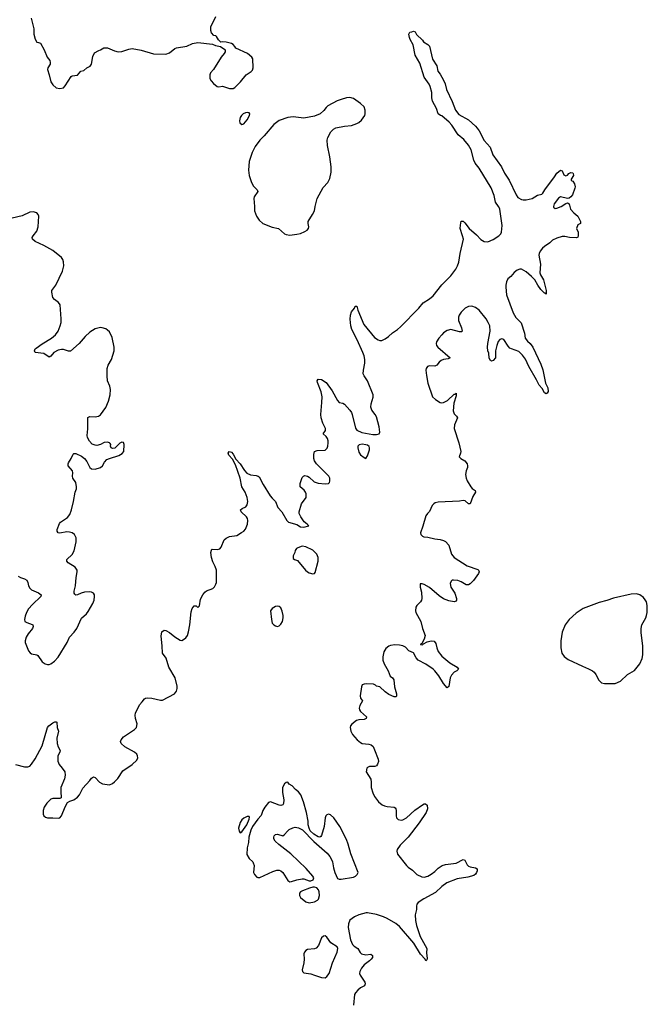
# Model space of a CAD drawing. Header units: inches. Extents: x 1550860 to 1685816, y 509127 to 640511.
# Tile 67 of 91: x 1641456 to 1648553, y 590980 to 602113. Entities that reach past the tile are written whole.
import ezdxf

# ---------------------------------------------------------------- set-up
doc = ezdxf.new("R2010")
doc.units = ezdxf.units.IN
doc.header["$MEASUREMENT"] = 0
doc.layers.add('B6549', color=7, linetype='Continuous')
doc.layers.add('B6640', color=7, linetype='Continuous')

msp = doc.modelspace()

# ---------------------------------------------------------------- linework, layer by layer
at = {"layer": 'B6549', "color": 6}
for points, elevation in [([(1641440, 595820), (1641466, 595806), (1641512, 595792), (1641536, 595776), (1641548, 595750), (1641555, 595710), (1641570, 595684), (1641588, 595668), (1641670, 595631), (1641698, 595610), (1641697, 595590), (1641600, 595500), (1641556, 595450), (1641532, 595410), (1641517, 595370), (1641509, 595330), (1641516, 595310), (1641536, 595296), (1641596, 595276), (1641605, 595270), (1641610, 595250), (1641601, 595230), (1641554, 595170), (1641530, 595130), (1641519, 595090), (1641519, 595070), (1641556, 594976), (1641573, 594953), (1641590, 594942), (1641650, 594932), (1641663, 594923), (1641710, 594854), (1641744, 594830), (1641770, 594823), (1641790, 594823), (1641810, 594829), (1641850, 594858), (1641890, 594905), (1641992, 595070), (1642018, 595130), (1642072, 595188), (1642101, 595230), (1642156, 595344), (1642210, 595394), (1642230, 595421), (1642283, 595510), (1642299, 595550), (1642304, 595590), (1642301, 595610), (1642290, 595630), (1642270, 595641), (1642245, 595645), (1642190, 595639), (1642150, 595629), (1642110, 595609), (1642090, 595605), (1642078, 595618), (1642073, 595630), (1642074, 595650), (1642089, 595710), (1642096, 595804), (1642108, 595870), (1642105, 595890), (1642082, 595922), (1642003, 595970), (1641988, 595990), (1641990, 596010), (1642050, 596066), (1642073, 596107), (1642095, 596210), (1642095, 596255), (1642077, 596290), (1642050, 596310), (1642019, 596319), (1641990, 596321), (1641910, 596307), (1641893, 596310), (1641881, 596330), (1641880, 596350), (1641905, 596415), (1641919, 596430), (1641996, 596484), (1642022, 596518), (1642041, 596570), (1642065, 596665), (1642084, 596770), (1642097, 596810), (1642099, 596830), (1642090, 596878), (1642058, 596930), (1642053, 596950), (1642057, 596990), (1642052, 597010), (1642006, 597070), (1642005, 597090), (1642010, 597103), (1642038, 597150), (1642061, 597199), (1642070, 597208), (1642090, 597208), (1642156, 597176), (1642189, 597150), (1642217, 597117), (1642250, 597048), (1642270, 597035), (1642310, 597030), (1642370, 597050), (1642391, 597070), (1642414, 597110), (1642442, 597138), (1642470, 597152), (1642576, 597184), (1642614, 597206), (1642633, 597230), (1642637, 597310), (1642630, 597331), (1642610, 597335), (1642590, 597326), (1642531, 597269), (1642504, 597264), (1642490, 597270), (1642485, 597290), (1642487, 597310), (1642480, 597320), (1642472, 597330), (1642450, 597335), (1642410, 597333), (1642370, 597308), (1642330, 597299), (1642310, 597302), (1642275, 597315), (1642246, 597346), (1642223, 597390), (1642218, 597410), (1642226, 597486), (1642226, 597614), (1642250, 597625), (1642310, 597624), (1642349, 597630), (1642370, 597644), (1642430, 597727), (1642460, 597800), (1642479, 597870), (1642484, 597930), (1642475, 597970), (1642450, 598030), (1642444, 598084), (1642444, 598170), (1642455, 598205), (1642493, 598270), (1642523, 598370), (1642524, 598410), (1642501, 598521), (1642470, 598583), (1642450, 598604), (1642430, 598617), (1642390, 598630), (1642370, 598631), (1642310, 598616), (1642250, 598578), (1642198, 598530), (1642130, 598452), (1642030, 598365), (1642010, 598363), (1641950, 598383), (1641930, 598383), (1641890, 598375), (1641842, 598350), (1641810, 598308), (1641790, 598296), (1641730, 598337), (1641630, 598350), (1641622, 598370), (1641631, 598390), (1641641, 598399), (1641710, 598446), (1641816, 598510), (1641863, 598550), (1641890, 598590), (1641914, 598650), (1641924, 598690), (1641927, 598730), (1641913, 598890), (1641896, 598916), (1641849, 598949), (1641832, 598970), (1641818, 599030), (1641821, 599050), (1641865, 599110), (1641942, 599270), (1641956, 599330), (1641953, 599373), (1641943, 599403), (1641930, 599422), (1641830, 599504), (1641730, 599559), (1641630, 599604), (1641602, 599630), (1641598, 599650), (1641607, 599670), (1641650, 599720), (1641667, 599770), (1641671, 599890), (1641665, 599910), (1641650, 599930), (1641610, 599940), (1641570, 599935), (1641485, 599895), (1641370, 599869)], 600), ([(1641409, 593690), (1641510, 593664), (1641550, 593664), (1641570, 593674), (1641590, 593695), (1641630, 593757), (1641710, 593901), (1641770, 594110), (1641787, 594130), (1641830, 594162), (1641852, 594172), (1641870, 594174), (1641877, 594170), (1641879, 594110), (1641897, 594070), (1641877, 593990), (1641880, 593930), (1641890, 593890), (1641914, 593850), (1641910, 593830), (1641888, 593790), (1641886, 593730), (1641901, 593690), (1641937, 593650), (1641965, 593610), (1641972, 593570), (1641962, 593530), (1641920, 593430), (1641920, 593370), (1641927, 593330), (1641924, 593316), (1641910, 593306), (1641832, 593308), (1641810, 593299), (1641764, 593256), (1641733, 593210), (1641721, 593170), (1641721, 593130), (1641729, 593110), (1641750, 593094), (1641770, 593088), (1641830, 593089), (1641890, 593084), (1641911, 593089), (1641928, 593112), (1641969, 593211), (1641998, 593262), (1642022, 593278), (1642070, 593293), (1642110, 593322), (1642131, 593349), (1642170, 593424), (1642250, 593509), (1642270, 593536), (1642290, 593552), (1642310, 593544), (1642358, 593490), (1642393, 593473), (1642470, 593463), (1642505, 593475), (1642530, 593496), (1642566, 593534), (1642622, 593618), (1642730, 593692), (1642780, 593740), (1642793, 593767), (1642790, 593790), (1642780, 593810), (1642756, 593830), (1642647, 593890), (1642602, 593930), (1642597, 593950), (1642605, 593970), (1642630, 594005), (1642754, 594086), (1642778, 594110), (1642785, 594150), (1642766, 594210), (1642761, 594250), (1642765, 594270), (1642810, 594367), (1642842, 594398), (1642868, 594432), (1642880, 594440), (1642897, 594444), (1642950, 594441), (1643050, 594417), (1643070, 594420), (1643205, 594490), (1643230, 594522), (1643238, 594550), (1643238, 594578), (1643214, 594670), (1643141, 594790), (1643112, 594892), (1643070, 594950), (1643068, 595032), (1643056, 595144), (1643065, 595190), (1643090, 595210), (1643110, 595207), (1643150, 595184), (1643210, 595135), (1643270, 595097), (1643290, 595095), (1643310, 595103), (1643335, 595125), (1643353, 595150), (1643367, 595193), (1643381, 595270), (1643396, 595416), (1643406, 595454), (1643430, 595485), (1643450, 595485), (1643470, 595468), (1643490, 595486), (1643501, 595559), (1643528, 595610), (1643550, 595640), (1643570, 595655), (1643639, 595681), (1643660, 595700), (1643676, 595730), (1643680, 595750), (1643683, 595890), (1643668, 595930), (1643642, 595982), (1643626, 596030), (1643617, 596090), (1643624, 596116), (1643630, 596126), (1643633, 596127), (1643690, 596123), (1643720, 596130), (1643733, 596147), (1643770, 596230), (1643790, 596250), (1643830, 596270), (1643910, 596281), (1643966, 596314), (1643990, 596330), (1644008, 596351), (1644034, 596410), (1644036, 596450), (1644032, 596472), (1644021, 596490), (1643962, 596550), (1643954, 596570), (1643973, 596587), (1644014, 596606), (1644030, 596626), (1644035, 596665), (1644030, 596710), (1644007, 596770), (1643969, 596830), (1643951, 596930), (1643898, 597078), (1643863, 597143), (1643820, 597190), (1643815, 597210), (1643825, 597230), (1643850, 597224), (1643870, 597201), (1643902, 597142), (1643950, 597090), (1643997, 597017), (1644026, 596986), (1644066, 596966), (1644130, 596960), (1644153, 596953), (1644164, 596944), (1644210, 596858), (1644290, 596730), (1644310, 596704), (1644350, 596664), (1644376, 596596), (1644422, 596550), (1644478, 596450), (1644494, 596430), (1644590, 596404), (1644630, 596377), (1644670, 596375), (1644726, 596390), (1644708, 596410), (1644674, 596434), (1644634, 596490), (1644616, 596530), (1644617, 596550), (1644643, 596637), (1644694, 596710), (1644694, 596750), (1644688, 596770), (1644672, 596792), (1644628, 596830), (1644626, 596870), (1644650, 596938), (1644667, 596953), (1644682, 596958), (1644710, 596953), (1644730, 596940), (1644786, 596886), (1644830, 596871), (1644910, 596864), (1644950, 596867), (1644960, 596880), (1644965, 596895), (1644962, 596930), (1644953, 596950), (1644812, 597092), (1644790, 597125), (1644784, 597150), (1644782, 597198), (1644791, 597229), (1644820, 597240), (1644910, 597246), (1644932, 597268), (1644941, 597290), (1644946, 597330), (1644946, 597350), (1644938, 597378), (1644920, 597400), (1644887, 597430), (1644913, 597467), (1644916, 597490), (1644885, 597550), (1644865, 597610), (1644863, 597650), (1644874, 597786), (1644875, 597850), (1644864, 597904), (1644823, 598010), (1644820, 598030), (1644830, 598050), (1644870, 598046), (1644920, 598010), (1644990, 597918), (1645050, 597806), (1645070, 597786), (1645110, 597778), (1645130, 597766), (1645190, 597699), (1645209, 597670), (1645216, 597650), (1645254, 597494), (1645269, 597470), (1645326, 597446), (1645450, 597422), (1645490, 597423), (1645520, 597430), (1645530, 597450), (1645520, 597510), (1645490, 597621), (1645476, 597650), (1645439, 597699), (1645426, 597730), (1645430, 597770), (1645455, 597845), (1645455, 597870), (1645389, 598029), (1645350, 598087), (1645342, 598110), (1645343, 598150), (1645360, 598230), (1645358, 598270), (1645350, 598312), (1645337, 598350), (1645274, 598494), (1645212, 598610), (1645201, 598650), (1645193, 598727), (1645198, 598770), (1645210, 598808), (1645244, 598850), (1645250, 598872), (1645270, 598872), (1645279, 598830), (1645348, 598668), (1645470, 598520), (1645510, 598491), (1645530, 598486), (1645550, 598487), (1645590, 598503), (1645627, 598530), (1645670, 598571), (1645729, 598611), (1645761, 598639), (1645971, 598850), (1646020, 598910), (1646090, 598957), (1646130, 598992), (1646230, 599113), (1646330, 599216), (1646389, 599290), (1646408, 599330), (1646421, 599370), (1646436, 599470), (1646473, 599630), (1646465, 599670), (1646438, 599750), (1646440, 599790), (1646450, 599836), (1646470, 599835), (1646490, 599816), (1646538, 599750), (1646621, 599681), (1646670, 599629), (1646710, 599604), (1646750, 599601), (1646810, 599629), (1646875, 599670), (1646895, 599690), (1646905, 599710), (1646913, 599787), (1646884, 599970), (1646875, 599995), (1646872, 600000)], 500), ([(1644110, 600000), (1644113, 599950), (1644134, 599890), (1644164, 599844), (1644207, 599807), (1644310, 599766), (1644381, 599750), (1644450, 599692), (1644470, 599682), (1644510, 599678), (1644590, 599689), (1644630, 599696), (1644682, 599718), (1644707, 599733), (1644721, 599750), (1644726, 599770), (1644718, 599810), (1644719, 599830), (1644769, 599911), (1644788, 599950), (1644799, 600000)], 600), ([(1647678, 600000), (1647685, 599970), (1647721, 599930), (1647767, 599890), (1647799, 599830), (1647798, 599810), (1647767, 599793), (1647751, 599750), (1647771, 599711), (1647773, 599667), (1647767, 599653), (1647753, 599647), (1647672, 599648), (1647620, 599660), (1647590, 599661), (1647530, 599642), (1647482, 599618), (1647450, 599590), (1647390, 599550), (1647368, 599530), (1647343, 599497), (1647331, 599470), (1647328, 599450), (1647344, 599350), (1647339, 599250), (1647346, 599226), (1647379, 599170), (1647411, 599049), (1647411, 599009), (1647399, 599019), (1647390, 599021), (1647350, 599063), (1647316, 599110), (1647280, 599170), (1647243, 599210), (1647183, 599263), (1647130, 599291), (1647110, 599292), (1647080, 599280), (1647047, 599253), (1647010, 599210), (1646976, 599184), (1646962, 599150), (1646954, 599110), (1646953, 599087), (1646961, 599001), (1647037, 598797), (1647065, 598745), (1647125, 598685), (1647163, 598570), (1647172, 598510), (1647197, 598477), (1647230, 598450), (1647260, 598410), (1647350, 598216), (1647370, 598153), (1647403, 598003), (1647427, 597950), (1647431, 597910), (1647422, 597890), (1647410, 597884), (1647390, 597895), (1647364, 597944), (1647330, 597982), (1647302, 598042), (1647215, 598190), (1647174, 598274), (1647141, 598321), (1647100, 598360), (1647016, 598390), (1647000, 598400), (1646980, 598420), (1646930, 598497), (1646910, 598506), (1646898, 598502), (1646885, 598495), (1646867, 598473), (1646850, 598430), (1646836, 598370), (1646836, 598290), (1646810, 598260), (1646790, 598253), (1646781, 598261), (1646766, 598286), (1646761, 598341), (1646750, 598370), (1646747, 598410), (1646750, 598451), (1646778, 598590), (1646771, 598650), (1646755, 598690), (1646731, 598731), (1646652, 598830), (1646610, 598859), (1646570, 598872), (1646530, 598871), (1646492, 598850), (1646450, 598807), (1646424, 598770), (1646418, 598750), (1646417, 598710), (1646452, 598628), (1646461, 598590), (1646456, 598584), (1646430, 598582), (1646330, 598608), (1646290, 598600), (1646250, 598571), (1646230, 598550), (1646196, 598510), (1646170, 598470), (1646166, 598450), (1646169, 598430), (1646184, 598410), (1646323, 598290), (1646303, 598277), (1646250, 598269), (1646221, 598259), (1646198, 598242), (1646173, 598207), (1646150, 598196), (1646090, 598198), (1646069, 598191), (1646053, 598170), (1646050, 598150), (1646055, 598090), (1646070, 598003), (1646125, 597850), (1646158, 597818), (1646210, 597786), (1646230, 597782), (1646250, 597786), (1646292, 597808), (1646370, 597879), (1646380, 597880), (1646390, 597890), (1646390, 597858), (1646365, 597775), (1646357, 597690), (1646370, 597655), (1646396, 597630), (1646407, 597610), (1646373, 597530), (1646370, 597490), (1646422, 597330), (1646444, 597230), (1646442, 597210), (1646426, 597170), (1646444, 597150), (1646490, 597124), (1646516, 597090), (1646520, 597070), (1646519, 597050), (1646506, 597010), (1646499, 596970), (1646505, 596930), (1646517, 596897), (1646556, 596830), (1646572, 596812), (1646607, 596790), (1646610, 596770), (1646579, 596721), (1646550, 596639), (1646530, 596640), (1646493, 596673), (1646470, 596677), (1646430, 596670), (1646190, 596658), (1646156, 596650), (1646140, 596640), (1646122, 596618), (1646090, 596553), (1646067, 596530), (1646050, 596504), (1646015, 596385), (1645987, 596310), (1645991, 596291), (1646010, 596274), (1646027, 596267), (1646070, 596262), (1646150, 596244), (1646210, 596237), (1646250, 596225), (1646270, 596214), (1646309, 596170), (1646338, 596070), (1646369, 596030), (1646518, 595938), (1646635, 595895), (1646644, 595890), (1646650, 595870), (1646645, 595850), (1646587, 595770), (1646550, 595735), (1646530, 595724), (1646504, 595724), (1646450, 595757), (1646410, 595771), (1646363, 595777), (1646345, 595775), (1646334, 595766), (1646324, 595736), (1646330, 595695), (1646376, 595630), (1646397, 595570), (1646396, 595550), (1646390, 595539), (1646370, 595529), (1646310, 595540), (1646250, 595564), (1646199, 595599), (1646090, 595693), (1646030, 595726), (1646006, 595734), (1645986, 595734), (1645985, 595695), (1645998, 595638), (1646005, 595570), (1646000, 595550), (1645988, 595532), (1645947, 595490), (1645937, 595470), (1645932, 595430), (1645937, 595410), (1645992, 595310), (1646011, 595230), (1646043, 595150), (1646031, 595109), (1646002, 595058), (1645990, 595050), (1645990, 595047), (1646010, 595043), (1646023, 595057), (1646063, 595077), (1646110, 595091), (1646144, 595084), (1646161, 595061), (1646172, 595010), (1646189, 594970), (1646230, 594915), (1646322, 594842), (1646404, 594790), (1646418, 594770), (1646398, 594750), (1646370, 594736), (1646340, 594700), (1646325, 594670), (1646310, 594574), (1646290, 594560), (1646250, 594609), (1646195, 594695), (1646152, 594752), (1646131, 594771), (1646050, 594824), (1645962, 594870), (1645938, 594898), (1645910, 594953), (1645857, 594977), (1645817, 595017), (1645790, 595034), (1645750, 595042), (1645697, 595043), (1645650, 595038), (1645630, 595028), (1645597, 595003), (1645575, 594965), (1645564, 594910), (1645564, 594870), (1645577, 594830), (1645624, 594750), (1645646, 594690), (1645672, 594672), (1645686, 594650), (1645696, 594570), (1645717, 594490), (1645716, 594464), (1645710, 594457), (1645690, 594457), (1645630, 594483), (1645590, 594513), (1645530, 594571), (1645490, 594578), (1645478, 594590), (1645458, 594598), (1645377, 594603), (1645350, 594601), (1645330, 594591), (1645320, 594570), (1645307, 594467), (1645310, 594441), (1645332, 594410), (1645302, 594358), (1645294, 594330), (1645298, 594310), (1645311, 594291), (1645379, 594230), (1645375, 594210), (1645350, 594199), (1645290, 594196), (1645265, 594190), (1645211, 594149), (1645196, 594130), (1645192, 594110), (1645200, 594070), (1645220, 594030), (1645274, 593970), (1645310, 593940), (1645330, 593930), (1645403, 593923), (1645430, 593914), (1645453, 593893), (1645470, 593856), (1645509, 593750), (1645513, 593727), (1645504, 593696), (1645490, 593675), (1645473, 593667), (1645410, 593668), (1645390, 593658), (1645382, 593650), (1645375, 593610), (1645425, 593525), (1645430, 593490), (1645430, 593430), (1645448, 593370), (1645469, 593330), (1645514, 593270), (1645556, 593236), (1645583, 593223), (1645610, 593216), (1645690, 593210), (1645702, 593202), (1645710, 593190), (1645713, 593173), (1645712, 593112), (1645718, 593090), (1645737, 593070), (1645770, 593062), (1645790, 593065), (1645830, 593089), (1645924, 593176), (1646010, 593237), (1646030, 593246), (1646046, 593246), (1646063, 593230), (1646068, 593190), (1646054, 593150), (1645972, 593030), (1645850, 592870), (1645760, 592780), (1645726, 592730), (1645720, 592710), (1645730, 592678), (1645830, 592549), (1645850, 592530), (1645898, 592498), (1645947, 592447), (1646003, 592423), (1646030, 592418), (1646070, 592427), (1646110, 592451), (1646150, 592480), (1646190, 592521), (1646233, 592550), (1646270, 592561), (1646390, 592576), (1646470, 592616), (1646490, 592610), (1646516, 592556), (1646530, 592542), (1646550, 592534), (1646610, 592523), (1646631, 592510), (1646631, 592490), (1646623, 592470), (1646610, 592450), (1646590, 592435), (1646523, 592417), (1646402, 592398), (1646288, 592352), (1646229, 592311), (1646157, 592243), (1646027, 592173), (1645961, 592130), (1645947, 592113), (1645942, 592090), (1645942, 592050), (1645929, 591990), (1645932, 591928), (1645945, 591870), (1645985, 591745), (1646060, 591610), (1646057, 591563), (1646063, 591497), (1646059, 591481), (1646050, 591473), (1646041, 591490), (1645990, 591546), (1645912, 591672), (1645750, 591858), (1645710, 591892), (1645610, 591950), (1645570, 591969), (1645490, 591995), (1645390, 592015), (1645375, 592015), (1645290, 591990), (1645243, 591970), (1645190, 591930), (1645173, 591890), (1645170, 591850), (1645198, 591710), (1645218, 591658), (1645237, 591637), (1645278, 591610), (1645305, 591565), (1645320, 591550), (1645370, 591540), (1645428, 591548), (1645445, 591530), (1645444, 591510), (1645432, 591490), (1645413, 591470), (1645352, 591428), (1645320, 591390), (1645301, 591350), (1645299, 591330), (1645306, 591310), (1645358, 591230), (1645364, 591210), (1645354, 591190), (1645310, 591165), (1645279, 591141), (1645253, 591110), (1645244, 591090), (1645232, 590972)], 500), ([(1647493, 600000), (1647491, 599991), (1647510, 599978), (1647530, 599980), (1647579, 600000)], 500)]:
    msp.add_lwpolyline(points, dxfattribs=dict(at, elevation=elevation))
for points, elevation in [([(1645330, 597312), (1645295, 597305), (1645280, 597290), (1645279, 597270), (1645290, 597222), (1645310, 597194), (1645350, 597161), (1645370, 597151), (1645390, 597181), (1645410, 597248), (1645413, 597270), (1645407, 597287), (1645390, 597301), (1645370, 597307)], 500), ([(1644650, 596159), (1644600, 596140), (1644588, 596132), (1644571, 596110), (1644567, 596090), (1644547, 596050), (1644550, 596022), (1644562, 596010), (1644596, 595996), (1644687, 595890), (1644710, 595871), (1644730, 595859), (1644770, 595847), (1644789, 595851), (1644797, 595863), (1644831, 595990), (1644833, 596030), (1644817, 596070), (1644770, 596116), (1644690, 596152)], 500), ([(1648430, 595621), (1648370, 595619), (1648170, 595571), (1648095, 595545), (1648010, 595523), (1647826, 595454), (1647750, 595404), (1647669, 595330), (1647625, 595270), (1647592, 595188), (1647575, 595090), (1647575, 595010), (1647588, 594950), (1647613, 594913), (1647659, 594879), (1647822, 594802), (1647890, 594774), (1647934, 594750), (1647954, 594734), (1647972, 594710), (1648004, 594644), (1648037, 594616), (1648070, 594608), (1648190, 594608), (1648250, 594634), (1648330, 594710), (1648410, 594755), (1648468, 594830), (1648496, 594890), (1648502, 594930), (1648503, 595030), (1648484, 595184), (1648484, 595230), (1648492, 595270), (1648535, 595350), (1648544, 595376), (1648551, 595411), (1648553, 595490), (1648543, 595530), (1648530, 595555), (1648510, 595580), (1648468, 595608)], 600), ([(1644370, 595481), (1644350, 595478), (1644310, 595456), (1644293, 595427), (1644302, 595330), (1644313, 595290), (1644331, 595270), (1644350, 595259), (1644370, 595252), (1644390, 595258), (1644410, 595279), (1644427, 595310), (1644435, 595350), (1644435, 595375), (1644426, 595426), (1644410, 595461), (1644390, 595478)], 500), ([(1644490, 593493), (1644470, 593487), (1644450, 593472), (1644427, 593430), (1644427, 593373), (1644443, 593290), (1644438, 593250), (1644430, 593234), (1644410, 593226), (1644390, 593231), (1644291, 593271), (1644270, 593260), (1644229, 593210), (1644207, 593170), (1644185, 593115), (1644150, 593075), (1644090, 592989), (1644071, 592950), (1644046, 592870), (1644042, 592810), (1644028, 592748), (1644026, 592674), (1644051, 592630), (1644091, 592591), (1644098, 592578), (1644106, 592550), (1644100, 592470), (1644110, 592447), (1644139, 592419), (1644150, 592413), (1644173, 592413), (1644320, 592480), (1644364, 592496), (1644390, 592498), (1644410, 592490), (1644432, 592472), (1644490, 592381), (1644510, 592364), (1644530, 592368), (1644590, 592388), (1644650, 592398), (1644670, 592397), (1644730, 592375), (1644750, 592376), (1644774, 592386), (1644783, 592410), (1644771, 592430), (1644696, 592516), (1644521, 592681), (1644385, 592785), (1644344, 592824), (1644329, 592850), (1644329, 592871), (1644335, 592885), (1644350, 592898), (1644370, 592902), (1644430, 592884), (1644450, 592898), (1644483, 592937), (1644505, 592955), (1644545, 592975), (1644570, 592981), (1644610, 592976), (1644653, 592953), (1644782, 592822), (1644932, 592690), (1644962, 592650), (1644985, 592610), (1644992, 592590), (1645003, 592523), (1645019, 592470), (1645050, 592402), (1645070, 592393), (1645090, 592394), (1645230, 592418), (1645253, 592427), (1645274, 592446), (1645282, 592470), (1645200, 592680), (1645170, 592792), (1645150, 592842), (1645078, 592990), (1645010, 593087), (1644970, 593122), (1644950, 593128), (1644930, 593124), (1644919, 593110), (1644910, 593089), (1644898, 592990), (1644870, 592890), (1644863, 592877), (1644850, 592868), (1644830, 592874), (1644783, 592903), (1644742, 592942), (1644728, 592970), (1644718, 593010), (1644717, 593050), (1644701, 593150), (1644667, 593270), (1644634, 593350), (1644610, 593384), (1644576, 593410), (1644537, 593450), (1644505, 593470)], 500), ([(1644030, 593104), (1643990, 593084), (1643970, 593065), (1643950, 593035), (1643930, 592970), (1643937, 592937), (1643950, 592920), (1643970, 592931), (1644024, 593010), (1644050, 593075), (1644054, 593094), (1644050, 593104)], 500), ([(1644790, 592304), (1644770, 592304), (1644733, 592293), (1644656, 592264), (1644631, 592250), (1644622, 592238), (1644619, 592210), (1644630, 592187), (1644690, 592138), (1644730, 592128), (1644790, 592140), (1644822, 592158), (1644835, 592170), (1644845, 592210), (1644841, 592250), (1644835, 592275), (1644817, 592297)], 500), ([(1644910, 591754), (1644890, 591750), (1644870, 591730), (1644834, 591646), (1644810, 591616), (1644790, 591606), (1644710, 591598), (1644690, 591587), (1644675, 591570), (1644668, 591550), (1644672, 591490), (1644668, 591450), (1644649, 591370), (1644654, 591350), (1644670, 591334), (1644750, 591325), (1644790, 591308), (1644870, 591283), (1644910, 591280), (1644930, 591293), (1644956, 591330), (1644992, 591450), (1645048, 591570), (1645054, 591610), (1645047, 591630), (1644976, 591676), (1644930, 591740)], 500)]:
    msp.add_lwpolyline(points, close=True, dxfattribs=dict(at, elevation=elevation))
at = {"layer": 'B6640', "color": 6}
for points, elevation in [([(1641586, 602130), (1641616, 602010), (1641618, 601950), (1641630, 601891), (1641650, 601859), (1641670, 601856), (1641690, 601846), (1641732, 601770), (1641768, 601690), (1641796, 601650), (1641802, 601630), (1641801, 601610), (1641775, 601570), (1641771, 601550), (1641791, 601490), (1641809, 601409), (1641830, 601375), (1641870, 601341), (1641910, 601336), (1641950, 601343), (1641970, 601366), (1642037, 601470), (1642050, 601479), (1642110, 601486), (1642149, 601530), (1642181, 601539), (1642215, 601570), (1642253, 601587), (1642269, 601611), (1642282, 601698), (1642304, 601736), (1642350, 601766), (1642370, 601771), (1642407, 601793), (1642450, 601795), (1642530, 601759), (1642570, 601748), (1642610, 601753), (1642690, 601781), (1642730, 601785), (1642830, 601769), (1642970, 601727), (1643110, 601724), (1643150, 601739), (1643210, 601786), (1643230, 601796), (1643347, 601813), (1643410, 601845), (1643470, 601856), (1643636, 601836), (1643670, 601821), (1643728, 601808), (1643776, 601776), (1643781, 601770), (1643779, 601750), (1643768, 601730), (1643733, 601690), (1643649, 601551), (1643615, 601510), (1643608, 601490), (1643608, 601448), (1643621, 601421), (1643646, 601390), (1643690, 601359), (1643710, 601353), (1643750, 601361), (1643830, 601336), (1643870, 601336), (1643890, 601346), (1643954, 601410), (1644019, 601490), (1644075, 601525), (1644090, 601541), (1644097, 601570), (1644092, 601670), (1644081, 601690), (1644031, 601731), (1643899, 601790), (1643889, 601810), (1643870, 601832), (1643850, 601843), (1643790, 601859), (1643750, 601862), (1643730, 601858), (1643704, 601884), (1643683, 601923), (1643675, 601930), (1643650, 601935), (1643625, 601965), (1643616, 601990), (1643617, 602030), (1643673, 602147)], 600), ([(1646872, 600000), (1646838, 600050), (1646823, 600123), (1646787, 600210), (1646653, 600433), (1646605, 600490), (1646590, 600524), (1646562, 600642), (1646533, 600693), (1646479, 600759), (1646414, 600810), (1646341, 600921), (1646314, 600954), (1646230, 601024), (1646215, 601030), (1646190, 601050), (1646171, 601110), (1646125, 601190), (1646117, 601230), (1646117, 601290), (1646099, 601359), (1646085, 601385), (1646030, 601463), (1645980, 601620), (1645929, 601710), (1645905, 601830), (1645870, 601888), (1645864, 601910), (1645858, 601950), (1645867, 601973), (1645890, 601974), (1645910, 601982), (1645930, 601974), (1645945, 601945), (1646010, 601882), (1646021, 601861), (1646070, 601833), (1646090, 601812), (1646125, 601665), (1646172, 601590), (1646183, 601530), (1646210, 601496), (1646250, 601428), (1646266, 601386), (1646282, 601322), (1646346, 601186), (1646384, 601090), (1646421, 601041), (1646530, 600980), (1646610, 600909), (1646630, 600886), (1646650, 600857), (1646708, 600748), (1646778, 600670), (1646806, 600586), (1646903, 600450), (1646938, 600378), (1646990, 600298), (1647072, 600132), (1647090, 600104), (1647130, 600079), (1647150, 600075), (1647184, 600076), (1647250, 600091), (1647310, 600128), (1647359, 600141), (1647370, 600151), (1647395, 600190), (1647504, 600336), (1647530, 600378), (1647570, 600411), (1647590, 600402), (1647610, 600358), (1647630, 600346), (1647650, 600356), (1647667, 600373), (1647690, 600383), (1647710, 600382), (1647715, 600375), (1647717, 600350), (1647692, 600310), (1647693, 600293), (1647710, 600285), (1647730, 600258), (1647736, 600224), (1647734, 600206), (1647708, 600132), (1647690, 600109), (1647670, 600094), (1647651, 600089), (1647570, 600108), (1647550, 600096), (1647499, 600030), (1647493, 600000)], 500), ([(1644799, 600000), (1644819, 600090), (1644886, 600214), (1644940, 600270), (1644963, 600317), (1644979, 600390), (1644979, 600450), (1644962, 600562), (1644937, 600690), (1644933, 600750), (1644941, 600779), (1644976, 600844), (1645005, 600875), (1645030, 600888), (1645130, 600907), (1645210, 600917), (1645270, 600938), (1645292, 600950), (1645323, 600977), (1645360, 601030), (1645364, 601050), (1645364, 601090), (1645350, 601126), (1645310, 601166), (1645230, 601222), (1645190, 601231), (1645152, 601228), (1645090, 601212), (1645046, 601194), (1644942, 601138), (1644920, 601120), (1644894, 601086), (1644853, 601050), (1644790, 601020), (1644670, 601000), (1644550, 601015), (1644490, 601005), (1644389, 600971), (1644330, 600926), (1644222, 600798), (1644171, 600750), (1644120, 600680), (1644084, 600610), (1644053, 600510), (1644042, 600410), (1644051, 600350), (1644077, 600270), (1644101, 600230), (1644141, 600190), (1644148, 600170), (1644108, 600110), (1644104, 600090), (1644110, 600000)], 600), ([(1647579, 600000), (1647580, 600000), (1647630, 600036), (1647650, 600041), (1647670, 600032), (1647678, 600000)], 500)]:
    msp.add_lwpolyline(points, dxfattribs=dict(at, elevation=elevation))
at = {"layer": 'B6640', "color": 6, "elevation": 600}
msp.add_lwpolyline([(1644030, 601065), (1644010, 601061), (1643985, 601050), (1643963, 601030), (1643950, 601008), (1643942, 600970), (1643946, 600946), (1643970, 600928), (1643990, 600934), (1644030, 600981), (1644056, 601030), (1644057, 601050), (1644050, 601059)], close=True, dxfattribs=at)

doc.saveas('drawing.dxf')
